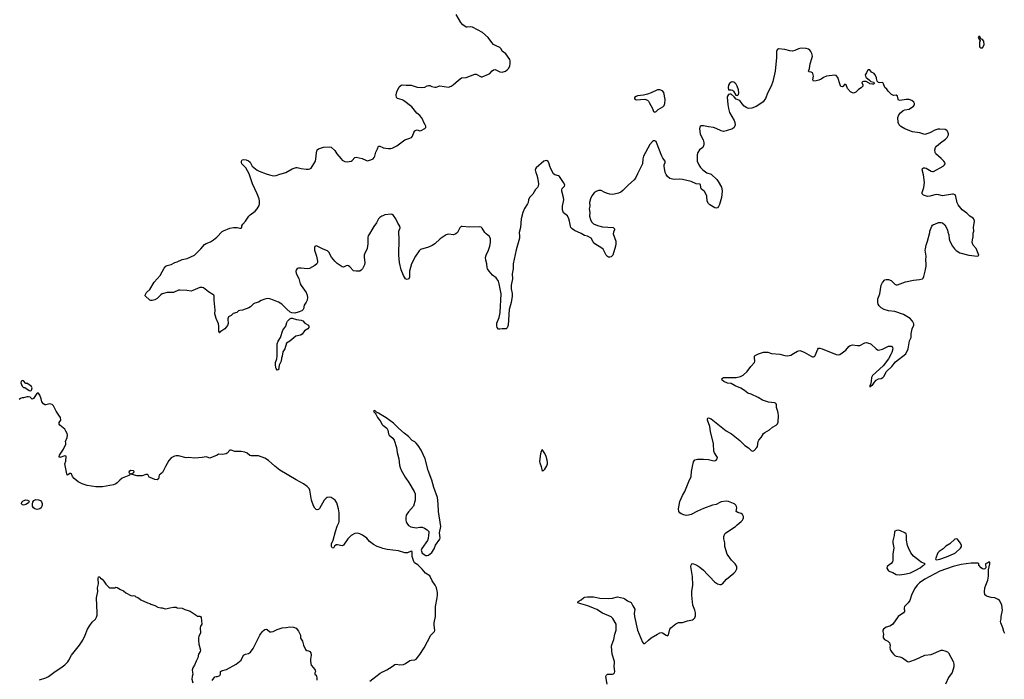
# Model space of a CAD drawing. Header units: inches. Extents: x 1771465 to 1971076, y 472029 to 643563.
# Tile 31 of 127: x 1874190 to 1889940, y 525746 to 536292. Entities that reach past the tile are written whole.
import ezdxf

# ---------------------------------------------------------------- set-up
doc = ezdxf.new("R2010")
doc.units = ezdxf.units.IN
doc.header["$MEASUREMENT"] = 0
for name, color, linetype in [('B8572', 7, 'Continuous'), ('B8573', 7, 'Continuous'), ('B8582', 7, 'Continuous'), ('B8583', 7, 'Continuous')]:
    doc.layers.add(name, color=color, linetype=linetype)

msp = doc.modelspace()

# ---------------------------------------------------------------- linework, layer by layer
at = {"layer": 'B8572', "color": 6, "elevation": 500}
for points in [[(1880000, 527839), (1879970, 527847), (1879909, 527870), (1879850, 527902), (1879787, 527950), (1879740, 528000), (1879672, 528052), (1879632, 528072), (1879590, 528083), (1879550, 528079), (1879490, 528047), (1879438, 527990), (1879370, 527889), (1879350, 527879), (1879275, 527895), (1879250, 527895), (1879225, 527875), (1879210, 527842), (1879190, 527849), (1879178, 527870), (1879178, 527910), (1879204, 527970), (1879239, 528110), (1879268, 528192), (1879294, 528246), (1879298, 528270), (1879298, 528410), (1879287, 528470), (1879261, 528570), (1879235, 528610), (1879190, 528644), (1879170, 528652), (1879150, 528658), (1879110, 528653), (1879090, 528641), (1879061, 528610), (1878984, 528476), (1878970, 528462), (1878950, 528455), (1878930, 528459), (1878910, 528482), (1878890, 528522), (1878858, 528610), (1878832, 528772), (1878818, 528798), (1878790, 528830), (1878730, 528870), (1878610, 528934), (1878351, 529090), (1878270, 529153), (1878170, 529245), (1878110, 529283), (1878010, 529319), (1877890, 529317), (1877870, 529326), (1877830, 529362), (1877790, 529379), (1877730, 529387), (1877630, 529386), (1877570, 529412), (1877550, 529410), (1877510, 529361), (1877490, 529352), (1877430, 529339), (1877370, 529344), (1877348, 529330), (1877230, 529283), (1877190, 529300), (1877170, 529304), (1877110, 529292), (1876990, 529282), (1876890, 529290), (1876850, 529288), (1876730, 529319), (1876690, 529318), (1876667, 529313), (1876613, 529287), (1876574, 529246), (1876520, 529150), (1876475, 529050), (1876421, 529010), (1876413, 528990), (1876414, 528970), (1876409, 528951), (1876390, 528937), (1876350, 528940), (1876275, 528970), (1876260, 528980), (1876245, 529010), (1876230, 529020), (1876210, 529019), (1876150, 529001), (1876070, 529001), (1875970, 529028), (1875950, 529018), (1875946, 529010), (1875936, 529004), (1875830, 528962), (1875790, 528930), (1875750, 528888), (1875728, 528872), (1875690, 528857), (1875630, 528844), (1875516, 528824), (1875410, 528823), (1875270, 528846), (1875190, 528872), (1875125, 528905), (1875059, 528959), (1875035, 528990), (1875019, 529030), (1875010, 529037), (1874990, 529035), (1874970, 529018), (1874950, 529008), (1874937, 529057), (1874912, 529190), (1874928, 529232), (1874933, 529313), (1874910, 529320), (1874830, 529294), (1874823, 529310), (1874829, 529331), (1874890, 529427), (1874930, 529507), (1874930, 529526), (1874922, 529550), (1874950, 529611), (1874954, 529650), (1874950, 529675), (1874930, 529716), (1874910, 529745), (1874831, 529810), (1874823, 529823), (1874822, 529850), (1874846, 529890), (1874841, 529930), (1874818, 529970), (1874797, 530000)], [(1879876, 530000), (1879887, 529987), (1879915, 529930), (1879958, 529878), (1879990, 529820), (1880000, 529812)], [(1880000, 529958), (1879931, 530000)], [(1874504, 525736), (1874610, 525767), (1874650, 525789), (1874758, 525870), (1874850, 525927), (1874910, 525975), (1874957, 526023), (1874977, 526050), (1875020, 526130), (1875144, 526290), (1875197, 526370), (1875238, 526450), (1875276, 526550), (1875310, 526608), (1875350, 526662), (1875403, 526710), (1875420, 526740), (1875427, 526770), (1875428, 526810), (1875416, 527050), (1875437, 527150), (1875435, 527210), (1875448, 527270), (1875445, 527350), (1875450, 527382), (1875470, 527382), (1875484, 527364), (1875510, 527347), (1875536, 527316), (1875568, 527268), (1875617, 527217), (1875631, 527211), (1875709, 527211), (1875730, 527218), (1875750, 527212), (1875802, 527182), (1875850, 527163), (1875890, 527131), (1875970, 527086), (1875990, 527081), (1876010, 527085), (1876030, 527082), (1876047, 527067), (1876090, 527051), (1876130, 527018), (1876234, 526970), (1876270, 526958), (1876290, 526945), (1876350, 526926), (1876401, 526901), (1876450, 526891), (1876470, 526891), (1876515, 526875), (1876550, 526877), (1876590, 526890), (1876650, 526901), (1876690, 526901), (1876710, 526891), (1876790, 526885), (1876830, 526861), (1876887, 526847), (1876914, 526834), (1877013, 526773), (1877030, 526758), (1877070, 526758), (1877082, 526750), (1877090, 526734), (1877101, 526630), (1877084, 526596), (1877077, 526570), (1877083, 526490), (1877055, 526430), (1877051, 526410), (1877051, 526371), (1877057, 526310), (1877084, 526210), (1877079, 526190), (1877050, 526149), (1877039, 526090), (1877010, 526038), (1876987, 525973), (1876958, 525930), (1876949, 525890), (1876958, 525830), (1876946, 525790), (1876944, 525750), (1876957, 525690)], [(1877270, 525725), (1877310, 525788), (1877330, 525793), (1877353, 525793), (1877390, 525809), (1877404, 525830), (1877404, 525870), (1877416, 525884), (1877497, 525903), (1877650, 525989), (1877730, 526050), (1877771, 526130), (1877804, 526150), (1877850, 526157), (1877882, 526178), (1877924, 526236), (1878030, 526450), (1878070, 526505), (1878090, 526525), (1878110, 526540), (1878130, 526548), (1878150, 526541), (1878190, 526505), (1878210, 526503), (1878242, 526510), (1878310, 526540), (1878390, 526567), (1878450, 526573), (1878510, 526587), (1878570, 526581), (1878610, 526565), (1878650, 526518), (1878681, 526450), (1878684, 526404), (1878716, 526356), (1878731, 526290), (1878761, 526221), (1878784, 526204), (1878810, 526202), (1878830, 526192), (1878845, 526170), (1878851, 526130), (1878841, 526070), (1878839, 526030), (1878850, 525974), (1878890, 525931), (1878918, 525890), (1878922, 525870), (1878912, 525850), (1878912, 525830), (1878931, 525811), (1878945, 525770), (1878945, 525730)], [(1879790, 525717), (1879956, 525844), (1879994, 525866), (1880000, 525868)]]:
    msp.add_lwpolyline(points, dxfattribs=at)
for points in [[(1875970, 529085), (1875939, 529070), (1875936, 529050), (1875950, 529036), (1875970, 529031), (1876010, 529045), (1876018, 529050), (1876022, 529070), (1876010, 529079)], [(1874250, 528530), (1874234, 528534), (1874218, 528550), (1874224, 528576), (1874243, 528597), (1874290, 528613), (1874312, 528612), (1874337, 528597), (1874342, 528590), (1874333, 528567), (1874290, 528541)], [(1874470, 528463), (1874430, 528474), (1874410, 528490), (1874395, 528515), (1874392, 528550), (1874400, 528580), (1874417, 528603), (1874450, 528622), (1874490, 528617), (1874523, 528603), (1874541, 528581), (1874550, 528558), (1874550, 528529), (1874533, 528490), (1874510, 528472), (1874490, 528465)]]:
    msp.add_lwpolyline(points, close=True, dxfattribs=at)
at = {"layer": 'B8573', "color": 6}
for points, elevation in [([(1880000, 533158), (1879982, 533150), (1879950, 533130), (1879930, 533107), (1879895, 533045), (1879852, 532988), (1879824, 532930), (1879783, 532870), (1879766, 532834), (1879761, 532810), (1879758, 532710), (1879748, 532632), (1879739, 532610), (1879710, 532561), (1879700, 532530), (1879699, 532490), (1879710, 532410), (1879706, 532374), (1879674, 532310), (1879650, 532285), (1879630, 532274), (1879610, 532269), (1879570, 532269), (1879530, 532278), (1879470, 532342), (1879450, 532355), (1879430, 532361), (1879410, 532357), (1879370, 532336), (1879350, 532342), (1879270, 532395), (1879230, 532430), (1879177, 532497), (1879136, 532576), (1879116, 532596), (1879044, 532624), (1878950, 532673), (1878930, 532678), (1878912, 532668), (1878906, 532650), (1878908, 532610), (1878938, 532510), (1878954, 532430), (1878952, 532410), (1878943, 532390), (1878910, 532360), (1878825, 532315), (1878790, 532309), (1878690, 532321), (1878650, 532321), (1878628, 532312), (1878613, 532290), (1878609, 532270), (1878614, 532234), (1878655, 532155), (1878676, 532070), (1878690, 532044), (1878772, 531930), (1878788, 531890), (1878792, 531852), (1878786, 531810), (1878770, 531775), (1878741, 531730), (1878729, 531671), (1878722, 531658), (1878701, 531639), (1878645, 531615), (1878590, 531600), (1878543, 531603), (1878517, 531617), (1878463, 531663), (1878383, 531743), (1878330, 531774), (1878250, 531810), (1878190, 531827), (1878150, 531832), (1878110, 531826), (1878050, 531802), (1878010, 531778), (1877950, 531760), (1877930, 531750), (1877880, 531700), (1877856, 531684), (1877753, 531647), (1877710, 531644), (1877690, 531638), (1877663, 531610), (1877607, 531593), (1877570, 531564), (1877530, 531544), (1877517, 531510), (1877524, 531436), (1877515, 531405), (1877470, 531348), (1877421, 531319), (1877398, 531302), (1877390, 531285), (1877385, 531285), (1877374, 531314), (1877377, 531390), (1877372, 531430), (1877335, 531515), (1877312, 531590), (1877315, 531650), (1877298, 531810), (1877303, 531870), (1877294, 531890), (1877281, 531901), (1877210, 531943), (1877130, 532005), (1877110, 532013), (1877070, 532011), (1876959, 531961), (1876930, 531954), (1876864, 531964), (1876750, 531970), (1876730, 531967), (1876650, 531932), (1876550, 531928), (1876471, 531909), (1876450, 531895), (1876390, 531836), (1876350, 531813), (1876310, 531801), (1876290, 531800), (1876270, 531810), (1876199, 531879), (1876196, 531890), (1876220, 531930), (1876270, 531980), (1876343, 532097), (1876439, 532201), (1876500, 532320), (1876527, 532353), (1876550, 532364), (1876610, 532379), (1876670, 532410), (1876710, 532423), (1876790, 532459), (1876870, 532473), (1876986, 532530), (1877087, 532630), (1877144, 532696), (1877170, 532712), (1877241, 532739), (1877290, 532770), (1877345, 532815), (1877430, 532905), (1877450, 532919), (1877550, 532960), (1877610, 532970), (1877668, 532968), (1877710, 532959), (1877730, 532959), (1877744, 532970), (1877745, 532995), (1877758, 533022), (1877802, 533070), (1877856, 533150), (1877875, 533170), (1877955, 533230), (1877990, 533266), (1878018, 533322), (1878027, 533350), (1878026, 533390), (1878019, 533430), (1877989, 533510), (1877915, 533670), (1877893, 533730), (1877863, 533830), (1877805, 533925), (1877745, 533990), (1877737, 534010), (1877738, 534030), (1877750, 534050), (1877770, 534057), (1877810, 534052), (1877850, 534034), (1877874, 534014), (1877896, 533970), (1877911, 533951), (1877990, 533887), (1878018, 533870), (1878130, 533826), (1878184, 533810), (1878250, 533798), (1878290, 533803), (1878350, 533825), (1878448, 533850), (1878550, 533910), (1878610, 533929), (1878630, 533930), (1878690, 533912), (1878770, 533903), (1878810, 533903), (1878830, 533909), (1878850, 533920), (1878870, 533943), (1878919, 534030), (1878928, 534070), (1878935, 534165), (1878950, 534211), (1878970, 534229), (1879050, 534256), (1879150, 534258), (1879172, 534252), (1879230, 534200), (1879263, 534150), (1879330, 534066), (1879350, 534046), (1879390, 534024), (1879430, 534021), (1879491, 534029), (1879510, 534040), (1879550, 534088), (1879570, 534095), (1879670, 534073), (1879726, 534046), (1879750, 534038), (1879809, 534051), (1879845, 534070), (1879860, 534090), (1879869, 534110), (1879885, 534175), (1879914, 534226), (1879930, 534270), (1879950, 534271), (1880000, 534248)], 400), ([(1874797, 530000), (1874773, 530033), (1874730, 530121), (1874710, 530141), (1874672, 530152), (1874610, 530134), (1874590, 530135), (1874570, 530149), (1874542, 530182), (1874535, 530230), (1874513, 530290), (1874490, 530319), (1874470, 530323), (1874463, 530317), (1874410, 530235), (1874390, 530224), (1874355, 530255), (1874330, 530262), (1874310, 530261), (1874250, 530244), (1874230, 530249), (1874202, 530238), (1874182, 530218)], 500), ([(1879931, 530000), (1879899, 530019), (1879870, 530044), (1879851, 530030), (1879876, 530000)], 500)]:
    msp.add_lwpolyline(points, dxfattribs=dict(at, elevation=elevation))
for points, elevation in [([(1878310, 530689), (1878290, 530714), (1878286, 530726), (1878281, 530781), (1878283, 530810), (1878303, 530870), (1878307, 530910), (1878309, 531110), (1878326, 531154), (1878361, 531210), (1878398, 531330), (1878446, 531390), (1878461, 531450), (1878471, 531470), (1878510, 531510), (1878530, 531518), (1878550, 531520), (1878618, 531498), (1878690, 531487), (1878718, 531478), (1878750, 531439), (1878807, 531410), (1878816, 531390), (1878813, 531370), (1878797, 531350), (1878745, 531315), (1878710, 531265), (1878684, 531250), (1878608, 531232), (1878510, 531151), (1878459, 531121), (1878431, 531030), (1878397, 530983), (1878388, 530910), (1878379, 530881), (1878370, 530830), (1878342, 530770), (1878330, 530695)], 400), ([(1874230, 530522), (1874211, 530510), (1874206, 530486), (1874230, 530432), (1874250, 530414), (1874272, 530412), (1874290, 530402), (1874342, 530362), (1874370, 530358), (1874380, 530370), (1874387, 530407), (1874381, 530430), (1874370, 530445), (1874346, 530450), (1874316, 530476), (1874290, 530478), (1874250, 530520)], 500)]:
    msp.add_lwpolyline(points, close=True, dxfattribs=dict(at, elevation=elevation))
at = {"layer": 'B8582', "color": 6}
for points, elevation in [([(1880000, 529812), (1880061, 529761), (1880078, 529730), (1880090, 529670), (1880100, 529650), (1880159, 529599), (1880179, 529570), (1880215, 529450), (1880227, 529370), (1880255, 529270), (1880267, 529170), (1880277, 529130), (1880294, 529090), (1880356, 528976), (1880415, 528895), (1880500, 528750), (1880515, 528710), (1880518, 528670), (1880515, 528610), (1880488, 528512), (1880410, 528423), (1880373, 528370), (1880366, 528330), (1880368, 528290), (1880371, 528270), (1880382, 528242), (1880410, 528207), (1880446, 528186), (1880530, 528166), (1880590, 528178), (1880630, 528177), (1880664, 528164), (1880710, 528136), (1880735, 528110), (1880737, 528090), (1880728, 528050), (1880724, 527996), (1880713, 527967), (1880622, 527838), (1880611, 527810), (1880630, 527762), (1880687, 527727), (1880710, 527726), (1880730, 527731), (1880784, 527776), (1880821, 527830), (1880841, 527890), (1880911, 527989), (1880916, 528010), (1880906, 528086), (1880925, 528190), (1880888, 528430), (1880886, 528550), (1880875, 528655), (1880815, 528815), (1880780, 528930), (1880724, 529084), (1880676, 529270), (1880610, 529412), (1880564, 529484), (1880530, 529524), (1880510, 529542), (1880470, 529566), (1880411, 529630), (1880342, 529682), (1880250, 529763), (1880170, 529843), (1880050, 529928), (1880000, 529958)], 500), ([(1883587, 525670), (1883566, 525790), (1883575, 525810), (1883592, 525828), (1883675, 525830), (1883690, 525836), (1883706, 525850), (1883711, 525869), (1883701, 525950), (1883707, 526010), (1883705, 526030), (1883666, 526150), (1883658, 526270), (1883663, 526297), (1883695, 526385), (1883710, 526470), (1883731, 526529), (1883729, 526630), (1883679, 526719), (1883650, 526744), (1883510, 526805), (1883420, 526860), (1883370, 526884), (1883279, 526919), (1883164, 526950), (1883119, 526970), (1883122, 526990), (1883170, 527015), (1883210, 527050), (1883230, 527058), (1883270, 527065), (1883370, 527065), (1883470, 527043), (1883610, 527038), (1883670, 527042), (1883750, 527064), (1883850, 527041), (1883870, 527033), (1883910, 527001), (1883970, 526974), (1883998, 526918), (1884028, 526870), (1884021, 526799), (1884022, 526750), (1884075, 526530), (1884150, 526338), (1884170, 526319), (1884190, 526321), (1884246, 526374), (1884290, 526409), (1884390, 526470), (1884430, 526489), (1884450, 526492), (1884470, 526488), (1884530, 526450), (1884550, 526442), (1884556, 526444), (1884570, 526458), (1884591, 526550), (1884603, 526570), (1884688, 526632), (1884730, 526652), (1884790, 526652), (1884870, 526680), (1884950, 526695), (1884970, 526705), (1884990, 526727), (1885001, 526759), (1885000, 526810), (1884990, 526849), (1884957, 526930), (1884939, 527090), (1884940, 527150), (1884955, 527250), (1884952, 527390), (1884928, 527552), (1884930, 527572), (1884939, 527590), (1884950, 527595), (1884970, 527592), (1885019, 527570), (1885070, 527539), (1885130, 527490), (1885190, 527420), (1885230, 527386), (1885302, 527302), (1885350, 527272), (1885390, 527260), (1885410, 527263), (1885430, 527275), (1885494, 527346), (1885616, 527444), (1885641, 527470), (1885662, 527510), (1885662, 527550), (1885633, 527593), (1885574, 527650), (1885508, 527748), (1885472, 527870), (1885470, 527930), (1885455, 527990), (1885452, 528030), (1885467, 528070), (1885486, 528090), (1885641, 528190), (1885665, 528215), (1885733, 528267), (1885752, 528290), (1885761, 528310), (1885767, 528330), (1885767, 528350), (1885750, 528383), (1885730, 528397), (1885675, 528415), (1885649, 528429), (1885660, 528490), (1885656, 528510), (1885645, 528530), (1885630, 528547), (1885610, 528558), (1885530, 528591), (1885490, 528592), (1885410, 528581), (1885390, 528574), (1885330, 528541), (1885270, 528528), (1885130, 528479), (1885030, 528435), (1884930, 528381), (1884890, 528369), (1884850, 528365), (1884814, 528374), (1884770, 528393), (1884747, 528410), (1884735, 528430), (1884729, 528470), (1884752, 528590), (1884794, 528686), (1884832, 528750), (1884892, 528908), (1884933, 528990), (1884938, 529070), (1884950, 529151), (1884970, 529223), (1884990, 529253), (1885010, 529262), (1885030, 529265), (1885130, 529266), (1885210, 529259), (1885270, 529245), (1885310, 529240), (1885332, 529248), (1885347, 529270), (1885350, 529290), (1885344, 529310), (1885305, 529365), (1885292, 529392), (1885287, 529510), (1885240, 529710), (1885227, 529790), (1885194, 529890), (1885190, 529910), (1885198, 529922), (1885210, 529926), (1885250, 529908), (1885490, 529720), (1885575, 529670), (1885710, 529563), (1885790, 529486), (1885848, 529448), (1885890, 529404), (1885910, 529394), (1885930, 529397), (1885937, 529403), (1885980, 529450), (1885991, 529470), (1886004, 529550), (1886012, 529568), (1886050, 529614), (1886090, 529674), (1886110, 529693), (1886184, 529736), (1886230, 529778), (1886290, 529812), (1886311, 529830), (1886321, 529859), (1886327, 529970), (1886323, 530000)], 400), ([(1880000, 525868), (1880065, 525895), (1880150, 525952), (1880190, 525985), (1880210, 525989), (1880270, 525978), (1880330, 525983), (1880363, 525997), (1880430, 526045), (1880450, 526051), (1880510, 526055), (1880530, 526066), (1880590, 526143), (1880660, 526250), (1880769, 526451), (1880824, 526510), (1880830, 526530), (1880818, 526610), (1880819, 526650), (1880842, 526750), (1880840, 526910), (1880868, 527048), (1880873, 527093), (1880873, 527133), (1880855, 527210), (1880835, 527250), (1880790, 527318), (1880750, 527400), (1880683, 527443), (1880628, 527508), (1880557, 527577), (1880505, 527610), (1880493, 527630), (1880470, 527710), (1880469, 527789), (1880450, 527797), (1880393, 527767), (1880350, 527766), (1880250, 527800), (1880070, 527820), (1880000, 527839)], 500), ([(1889950, 526478), (1889930, 526508), (1889914, 526570), (1889882, 526650), (1889879, 526670), (1889889, 526711), (1889889, 526750), (1889909, 526850), (1889902, 526930), (1889887, 526970), (1889865, 527005), (1889843, 527023), (1889790, 527049), (1889730, 527053), (1889670, 527069), (1889650, 527079), (1889630, 527098), (1889623, 527143), (1889630, 527210), (1889642, 527250), (1889678, 527330), (1889686, 527394), (1889686, 527494), (1889711, 527590), (1889710, 527619), (1889690, 527621), (1889674, 527606), (1889638, 527590), (1889647, 527530), (1889630, 527510), (1889610, 527506), (1889590, 527511), (1889570, 527527), (1889535, 527570), (1889531, 527591), (1889523, 527603), (1889410, 527602), (1889250, 527582), (1889123, 527550), (1888910, 527474), (1888670, 527349), (1888585, 527290), (1888545, 527250), (1888505, 527195), (1888454, 527090), (1888430, 527006), (1888404, 526970), (1888344, 526910), (1888336, 526890), (1888337, 526870), (1888345, 526850), (1888343, 526830), (1888325, 526810), (1888241, 526750), (1888156, 526630), (1888136, 526610), (1888110, 526597), (1888050, 526577), (1888008, 526550), (1887998, 526530), (1887998, 526510), (1888007, 526470), (1888000, 526430), (1888001, 526410), (1888022, 526382), (1888076, 526356), (1888101, 526330), (1888111, 526310), (1888113, 526290), (1888109, 526250), (1888112, 526230), (1888120, 526210), (1888140, 526180), (1888166, 526146), (1888188, 526128), (1888210, 526118), (1888270, 526105), (1888309, 526090), (1888390, 526031), (1888410, 526025), (1888431, 526029), (1888517, 526063), (1888670, 526133), (1888770, 526145), (1888931, 526211), (1888950, 526213), (1888990, 526203), (1889030, 526187), (1889050, 526171), (1889121, 526030), (1889133, 525990), (1889133, 525947), (1889104, 525856), (1889050, 525773), (1888997, 525670)], 400)]:
    msp.add_lwpolyline(points, dxfattribs=dict(at, elevation=elevation))
for points, elevation in [([(1882550, 529418), (1882530, 529386), (1882521, 529350), (1882507, 529230), (1882510, 529205), (1882531, 529150), (1882550, 529074), (1882558, 529082), (1882570, 529085), (1882590, 529106), (1882620, 529160), (1882631, 529190), (1882633, 529210), (1882627, 529250), (1882610, 529309), (1882590, 529355)], 500), ([(1888250, 528128), (1888213, 528127), (1888187, 528113), (1888181, 528099), (1888177, 528043), (1888158, 527962), (1888157, 527930), (1888172, 527850), (1888170, 527810), (1888156, 527750), (1888158, 527650), (1888150, 527626), (1888130, 527598), (1888065, 527550), (1888062, 527522), (1888075, 527495), (1888090, 527481), (1888110, 527470), (1888156, 527456), (1888210, 527419), (1888270, 527414), (1888370, 527430), (1888442, 527450), (1888526, 527490), (1888592, 527530), (1888630, 527561), (1888652, 527570), (1888673, 527590), (1888610, 527619), (1888581, 527641), (1888490, 527717), (1888447, 527767), (1888406, 527850), (1888393, 527887), (1888374, 527970), (1888376, 528050), (1888370, 528070), (1888347, 528087), (1888281, 528121)], 400), ([(1889170, 527993), (1889150, 527988), (1889070, 527911), (1889007, 527873), (1888964, 527830), (1888898, 527790), (1888876, 527770), (1888840, 527670), (1888843, 527663), (1888857, 527657), (1888910, 527667), (1889016, 527704), (1889126, 527750), (1889162, 527770), (1889237, 527843), (1889255, 527870), (1889255, 527890), (1889235, 527930), (1889190, 527985)], 400)]:
    msp.add_lwpolyline(points, close=True, dxfattribs=dict(at, elevation=elevation))
at = {"layer": 'B8583', "color": 6, "elevation": 400}
for points in [[(1880000, 534248), (1880005, 534245), (1880090, 534232), (1880129, 534231), (1880150, 534237), (1880225, 534275), (1880350, 534372), (1880430, 534397), (1880458, 534410), (1880474, 534430), (1880493, 534490), (1880510, 534513), (1880530, 534528), (1880550, 534532), (1880590, 534518), (1880610, 534519), (1880669, 534551), (1880685, 534570), (1880685, 534590), (1880678, 534610), (1880654, 534650), (1880640, 534690), (1880616, 534730), (1880590, 534759), (1880540, 534800), (1880460, 534900), (1880330, 535001), (1880310, 535011), (1880232, 535032), (1880216, 535050), (1880213, 535090), (1880222, 535138), (1880261, 535219), (1880290, 535246), (1880310, 535251), (1880370, 535244), (1880450, 535243), (1880550, 535215), (1880611, 535209), (1880670, 535213), (1880710, 535236), (1880730, 535242), (1880750, 535240), (1880785, 535225), (1880830, 535215), (1880850, 535215), (1880910, 535233), (1881050, 535214), (1881090, 535227), (1881125, 535250), (1881210, 535328), (1881259, 535361), (1881331, 535369), (1881470, 535422), (1881490, 535422), (1881570, 535379), (1881590, 535379), (1881690, 535420), (1881710, 535433), (1881745, 535475), (1881770, 535492), (1881795, 535495), (1881870, 535461), (1881910, 535455), (1881959, 535470), (1881989, 535490), (1882008, 535510), (1882031, 535550), (1882036, 535590), (1882035, 535635), (1882030, 535654), (1881965, 535745), (1881906, 535790), (1881889, 535829), (1881870, 535848), (1881810, 535872), (1881770, 535897), (1881740, 535930), (1881684, 536010), (1881591, 536090), (1881433, 536173), (1881396, 536176), (1881350, 536171), (1881330, 536175), (1881279, 536210), (1881246, 536250), (1881170, 536374)], [(1886323, 530000), (1886318, 530030), (1886294, 530090), (1886294, 530134), (1886290, 530150), (1886279, 530159), (1886265, 530165), (1886170, 530176), (1886070, 530209), (1886002, 530250), (1885890, 530306), (1885840, 530320), (1885786, 530366), (1885723, 530403), (1885636, 530436), (1885570, 530475), (1885510, 530483), (1885453, 530510), (1885428, 530530), (1885422, 530550), (1885430, 530560), (1885450, 530570), (1885650, 530573), (1885722, 530590), (1885761, 530610), (1885828, 530670), (1885887, 530750), (1885945, 530810), (1885950, 530830), (1885943, 530890), (1885946, 530910), (1885956, 530924), (1886009, 530951), (1886086, 530974), (1886156, 530976), (1886217, 530957), (1886350, 530944), (1886430, 530922), (1886470, 530919), (1886523, 530930), (1886570, 530953), (1886630, 530994), (1886670, 531001), (1886736, 530976), (1886815, 530935), (1886850, 530910), (1886870, 530902), (1886890, 530902), (1886908, 530912), (1886916, 530924), (1886955, 531025), (1886970, 531039), (1886979, 531041), (1886990, 531042), (1887027, 531030), (1887250, 530939), (1887290, 530932), (1887310, 530937), (1887407, 531010), (1887455, 531065), (1887477, 531083), (1887510, 531092), (1887590, 531081), (1887630, 531083), (1887710, 531128), (1887730, 531130), (1887790, 531117), (1887810, 531105), (1887890, 531031), (1887910, 531016), (1887930, 531010), (1887990, 531025), (1888090, 531074), (1888133, 531073), (1888153, 531053), (1888157, 531030), (1888141, 530970), (1888131, 530950), (1888085, 530870), (1888001, 530759), (1887830, 530606), (1887816, 530570), (1887811, 530509), (1887799, 530461), (1887790, 530446), (1887787, 530430), (1887790, 530422), (1887810, 530431), (1887817, 530443), (1887830, 530451), (1887861, 530499), (1887892, 530528), (1887930, 530549), (1887970, 530558), (1887997, 530570), (1888013, 530590), (1888054, 530666), (1888140, 530750), (1888197, 530823), (1888367, 530950), (1888400, 531030), (1888421, 531159), (1888450, 531210), (1888452, 531270), (1888466, 531350), (1888493, 531407), (1888493, 531430), (1888474, 531470), (1888434, 531514), (1888330, 531579), (1888190, 531628), (1888090, 531637), (1888018, 531658), (1887970, 531685), (1887938, 531718), (1887924, 531744), (1887916, 531770), (1887915, 531830), (1887948, 531910), (1887968, 532050), (1887990, 532088), (1888030, 532132), (1888050, 532138), (1888090, 532139), (1888130, 532124), (1888190, 532064), (1888210, 532055), (1888230, 532054), (1888358, 532102), (1888490, 532127), (1888583, 532137), (1888629, 532150), (1888640, 532160), (1888653, 532187), (1888676, 532270), (1888689, 532350), (1888692, 532390), (1888683, 532450), (1888689, 532510), (1888676, 532610), (1888677, 532630), (1888689, 532690), (1888714, 532750), (1888749, 532890), (1888749, 532911), (1888779, 532990), (1888790, 533005), (1888810, 533018), (1888830, 533022), (1888890, 533051), (1888929, 533051), (1888950, 533045), (1888991, 533010), (1889031, 532930), (1889037, 532897), (1889053, 532850), (1889059, 532790), (1889070, 532750), (1889110, 532670), (1889142, 532630), (1889170, 532604), (1889230, 532565), (1889370, 532526), (1889510, 532510), (1889524, 532516), (1889532, 532530), (1889503, 532610), (1889490, 532633), (1889442, 532690), (1889426, 532730), (1889429, 532770), (1889442, 532818), (1889443, 532877), (1889450, 532910), (1889449, 532970), (1889461, 533070), (1889457, 533097), (1889440, 533120), (1889390, 533150), (1889338, 533198), (1889267, 533250), (1889203, 533330), (1889186, 533366), (1889164, 533464), (1889152, 533492), (1889130, 533502), (1889110, 533503), (1888950, 533478), (1888894, 533494), (1888850, 533495), (1888750, 533470), (1888710, 533466), (1888647, 533487), (1888628, 533510), (1888627, 533530), (1888651, 533609), (1888664, 533690), (1888650, 533810), (1888628, 533890), (1888630, 533911), (1888650, 533925), (1888670, 533924), (1888690, 533918), (1888772, 533872), (1888790, 533866), (1888810, 533866), (1888962, 533950), (1888984, 533970), (1888993, 533990), (1888990, 534010), (1888971, 534030), (1888930, 534073), (1888847, 534147), (1888835, 534170), (1888829, 534210), (1888841, 534250), (1888855, 534270), (1888917, 534323), (1889000, 534380), (1889028, 534410), (1889046, 534450), (1889045, 534470), (1889033, 534510), (1889022, 534522), (1888995, 534535), (1888910, 534544), (1888879, 534541), (1888830, 534525), (1888750, 534484), (1888670, 534459), (1888590, 534481), (1888470, 534501), (1888350, 534548), (1888283, 534583), (1888257, 534610), (1888241, 534650), (1888238, 534730), (1888252, 534770), (1888278, 534802), (1888322, 534838), (1888350, 534851), (1888416, 534864), (1888489, 534910), (1888502, 534930), (1888502, 534950), (1888494, 534974), (1888463, 535003), (1888418, 535018), (1888370, 535019), (1888270, 534999), (1888250, 535006), (1888241, 535021), (1888229, 535070), (1888210, 535084), (1888170, 535082), (1888136, 535096), (1888084, 535150), (1888061, 535181), (1888030, 535209), (1888010, 535268), (1888000, 535280), (1887990, 535289), (1887950, 535284), (1887930, 535289), (1887908, 535310), (1887894, 535354), (1887893, 535370), (1887870, 535418), (1887858, 535430), (1887813, 535453), (1887790, 535489), (1887770, 535492), (1887750, 535478), (1887735, 535445), (1887712, 535410), (1887718, 535390), (1887731, 535370), (1887754, 535354), (1887783, 535323), (1887806, 535306), (1887851, 535291), (1887858, 535270), (1887850, 535262), (1887830, 535259), (1887790, 535269), (1887779, 535279), (1887730, 535303), (1887690, 535306), (1887670, 535301), (1887659, 535290), (1887676, 535250), (1887675, 535230), (1887670, 535224), (1887650, 535204), (1887610, 535176), (1887567, 535133), (1887530, 535118), (1887510, 535121), (1887480, 535140), (1887432, 535192), (1887410, 535249), (1887390, 535261), (1887358, 535222), (1887350, 535218), (1887326, 535226), (1887313, 535250), (1887278, 535370), (1887250, 535401), (1887230, 535408), (1887094, 535390), (1887050, 535370), (1887010, 535343), (1886974, 535326), (1886930, 535313), (1886889, 535310), (1886878, 535330), (1886888, 535390), (1886879, 535430), (1886870, 535442), (1886850, 535454), (1886818, 535458), (1886807, 535467), (1886825, 535510), (1886833, 535587), (1886862, 535670), (1886870, 535710), (1886863, 535750), (1886846, 535786), (1886830, 535806), (1886810, 535821), (1886771, 535831), (1886690, 535839), (1886650, 535828), (1886590, 535799), (1886550, 535790), (1886510, 535794), (1886430, 535818), (1886330, 535827), (1886305, 535810), (1886294, 535786), (1886297, 535690), (1886272, 535470), (1886236, 535304), (1886212, 535230), (1886157, 535130), (1886119, 535030), (1886081, 534979), (1886014, 534930), (1885970, 534907), (1885901, 534879), (1885850, 534870), (1885821, 534881), (1885779, 534910), (1885746, 534946), (1885710, 535001), (1885650, 535022), (1885621, 535061), (1885570, 535102), (1885550, 535104), (1885530, 535097), (1885512, 535068), (1885508, 535052), (1885515, 534935), (1885528, 534870), (1885545, 534810), (1885619, 534679), (1885631, 534650), (1885635, 534610), (1885621, 534570), (1885591, 534549), (1885490, 534513), (1885450, 534507), (1885410, 534515), (1885330, 534554), (1885290, 534567), (1885210, 534578), (1885130, 534596), (1885090, 534594), (1885075, 534585), (1885068, 534572), (1885066, 534550), (1885073, 534470), (1885089, 534430), (1885124, 534370), (1885132, 534330), (1885132, 534290), (1885115, 534250), (1885063, 534210), (1885035, 534170), (1885027, 534130), (1885029, 534029), (1885053, 533970), (1885082, 533930), (1885119, 533890), (1885182, 533842), (1885250, 533823), (1885339, 533739), (1885365, 533705), (1885414, 533614), (1885423, 533590), (1885427, 533550), (1885418, 533450), (1885385, 533335), (1885370, 533303), (1885350, 533283), (1885330, 533278), (1885310, 533282), (1885230, 533331), (1885210, 533351), (1885189, 533390), (1885179, 533470), (1885166, 533510), (1885143, 533543), (1885091, 533590), (1885084, 533610), (1885078, 533658), (1885070, 533664), (1885010, 533667), (1884930, 533708), (1884790, 533737), (1884750, 533741), (1884670, 533736), (1884630, 533741), (1884590, 533755), (1884550, 533786), (1884530, 533815), (1884516, 533850), (1884498, 533950), (1884499, 533970), (1884515, 534010), (1884513, 534030), (1884477, 534077), (1884459, 534110), (1884379, 534330), (1884370, 534345), (1884350, 534358), (1884330, 534356), (1884310, 534343), (1884270, 534297), (1884170, 534110), (1884158, 534070), (1884150, 533990), (1884070, 533830), (1884041, 533759), (1884018, 533730), (1883927, 533653), (1883838, 533562), (1883804, 533536), (1883770, 533519), (1883726, 533506), (1883670, 533498), (1883630, 533502), (1883590, 533512), (1883550, 533527), (1883490, 533560), (1883450, 533564), (1883410, 533548), (1883378, 533522), (1883342, 533478), (1883318, 533430), (1883304, 533370), (1883308, 533310), (1883301, 533270), (1883309, 533210), (1883306, 533150), (1883318, 533098), (1883339, 533059), (1883371, 533031), (1883430, 533003), (1883510, 532982), (1883682, 532970), (1883690, 532967), (1883705, 532950), (1883702, 532930), (1883687, 532893), (1883682, 532870), (1883726, 532750), (1883728, 532710), (1883721, 532670), (1883677, 532530), (1883650, 532502), (1883630, 532496), (1883610, 532497), (1883590, 532508), (1883569, 532530), (1883521, 532621), (1883500, 532640), (1883388, 532708), (1883362, 532742), (1883330, 532799), (1883274, 532830), (1883222, 532842), (1883170, 532872), (1883062, 532922), (1883027, 532947), (1883008, 532970), (1882998, 532990), (1882987, 533070), (1882974, 533110), (1882950, 533154), (1882890, 533204), (1882873, 533253), (1882874, 533310), (1882893, 533410), (1882887, 533450), (1882861, 533550), (1882861, 533570), (1882869, 533591), (1882903, 533630), (1882909, 533650), (1882890, 533689), (1882825, 533785), (1882810, 533795), (1882750, 533810), (1882728, 533828), (1882685, 533910), (1882669, 533951), (1882661, 533990), (1882644, 534024), (1882630, 534036), (1882610, 534041), (1882576, 534030), (1882450, 533923), (1882439, 533910), (1882435, 533890), (1882444, 533850), (1882464, 533804), (1882473, 533770), (1882488, 533670), (1882485, 533630), (1882473, 533610), (1882442, 533578), (1882396, 533504), (1882344, 533450), (1882327, 533410), (1882322, 533370), (1882314, 533350), (1882266, 533274), (1882236, 533210), (1882209, 533110), (1882199, 532970), (1882181, 532890), (1882186, 532830), (1882183, 532797), (1882129, 532611), (1882085, 532390), (1882084, 532310), (1882068, 532230), (1882074, 532150), (1882054, 532050), (1882054, 531990), (1882066, 531914), (1882066, 531874), (1882049, 531770), (1882020, 531660), (1882002, 531410), (1881990, 531365), (1881973, 531347), (1881910, 531350), (1881870, 531342), (1881850, 531346), (1881830, 531372), (1881823, 531390), (1881822, 531438), (1881858, 531530), (1881875, 531610), (1881893, 531910), (1881862, 532070), (1881848, 532110), (1881810, 532165), (1881755, 532210), (1881701, 532270), (1881674, 532310), (1881666, 532330), (1881661, 532390), (1881644, 532450), (1881641, 532490), (1881651, 532529), (1881690, 532610), (1881712, 532670), (1881722, 532730), (1881721, 532790), (1881707, 532827), (1881650, 532870), (1881632, 532890), (1881590, 532961), (1881570, 532974), (1881550, 532978), (1881390, 532976), (1881270, 532987), (1881250, 532984), (1881230, 532963), (1881192, 532890), (1881169, 532870), (1881130, 532855), (1881050, 532861), (1881030, 532860), (1881010, 532852), (1880918, 532790), (1880830, 532710), (1880790, 532681), (1880730, 532654), (1880603, 532617), (1880582, 532598), (1880521, 532510), (1880455, 532390), (1880427, 532270), (1880425, 532175), (1880413, 532147), (1880390, 532136), (1880370, 532143), (1880363, 532150), (1880330, 532201), (1880291, 532291), (1880265, 532410), (1880255, 532530), (1880260, 532790), (1880255, 532890), (1880256, 532910), (1880274, 532966), (1880271, 532990), (1880239, 533039), (1880205, 533110), (1880170, 533160), (1880150, 533180), (1880130, 533182), (1880030, 533170), (1880000, 533158)]]:
    msp.add_lwpolyline(points, dxfattribs=at)
for points in [[(1889550, 536026), (1889530, 536026), (1889522, 536010), (1889552, 535952), (1889542, 535930), (1889542, 535870), (1889550, 535854), (1889564, 535844), (1889590, 535842), (1889618, 535890), (1889614, 535950), (1889590, 535978), (1889567, 535987)], [(1885590, 535300), (1885570, 535294), (1885546, 535274), (1885530, 535244), (1885523, 535210), (1885530, 535171), (1885570, 535173), (1885590, 535165), (1885610, 535150), (1885648, 535088), (1885670, 535082), (1885690, 535095), (1885695, 535125), (1885689, 535170), (1885667, 535230), (1885650, 535261), (1885630, 535285), (1885615, 535295)], [(1884430, 535172), (1884391, 535169), (1884290, 535123), (1884230, 535102), (1884170, 535087), (1884070, 535073), (1884050, 535067), (1884026, 535050), (1884022, 535030), (1884035, 535015), (1884050, 535012), (1884190, 535020), (1884230, 535004), (1884248, 534990), (1884260, 534970), (1884313, 534870), (1884330, 534825), (1884350, 534815), (1884370, 534825), (1884405, 534855), (1884479, 534901), (1884498, 534922), (1884510, 534950), (1884514, 535014), (1884491, 535130), (1884470, 535157)]]:
    msp.add_lwpolyline(points, close=True, dxfattribs=at)

doc.saveas('drawing.dxf')
